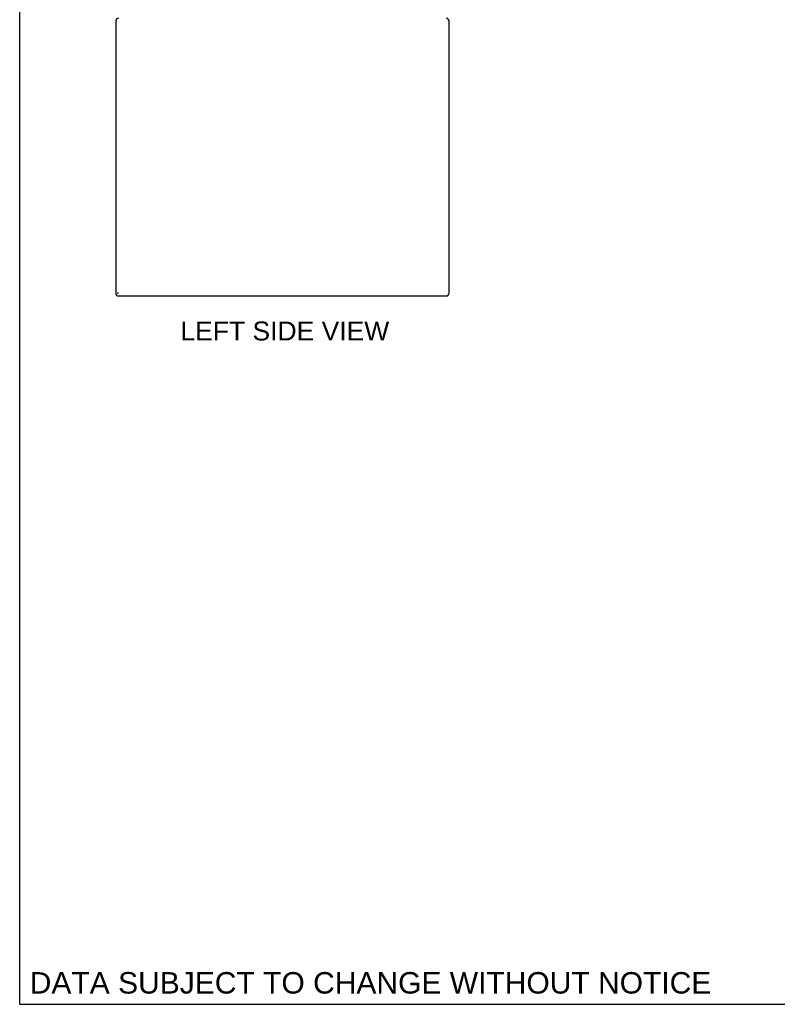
# Model space of a CAD drawing. Header units: inches. Extents: x 0 to 232, y 0 to 150.
# Tile 1 of 30: x 0 to 41, y 0 to 53. Entities that reach past the tile are written whole.
import ezdxf

# ---------------------------------------------------------------- set-up
doc = ezdxf.new("R2010")
doc.units = ezdxf.units.IN
doc.header["$LTSCALE"] = 12.750417
doc.header["$MEASUREMENT"] = 0
doc.layers.get('0').update_dxf_attribs({"linetype": 'CONTINUOUS'})
doc.layers.add('DIMENSIONS', color=7, linetype='CONTINUOUS')
doc.styles.get("Standard").update_dxf_attribs({"font": 'arial.ttf'})

msp = doc.modelspace()

# ---------------------------------------------------------------- linework, layer by layer
at = {"color": 7, "linetype": 'Continuous'}
for p, q in [((0, 0), (0, 150.005)), ((5.308, 38.376), (5.308, 38.449)), ((0, 0), (231.826, 0))]:
    msp.add_line(p, q, dxfattribs=at)
at = {"color": 3, "linetype": 'Continuous'}
for p, q in [((5.183, 53.089), (5.183, 38.422)), ((23.183, 38.422), (23.183, 53.089)), ((5.35, 38.256), (23.017, 38.256))]:
    msp.add_line(p, q, dxfattribs=at)
for centre, start, end in [((5.35, 53.089), 90, 180), ((23.017, 53.089), 0, 90), ((5.35, 38.422), 180, 270), ((23.017, 38.422), 270, 360)]:
    msp.add_arc(centre, 0.167, start, end, dxfattribs=at)

# ---------------------------------------------------------------- texts
at = {"layer": 'DIMENSIONS', "color": 2, "linetype": 'Continuous', "attachment_point": 2, "line_spacing_factor": 0.9}
for s, insert, char_height, width in [('LEFT SIDE VIEW', (14.311, 36.873), 1.02276, 11.24657), ('DATA SUBJECT TO CHANGE WITHOUT NOTICE', (18.938, 1.739), 1.15913, 36.72155)]:
    msp.add_mtext(s, dxfattribs=dict(at, insert=insert, char_height=char_height, width=width))

doc.saveas('drawing.dxf')
